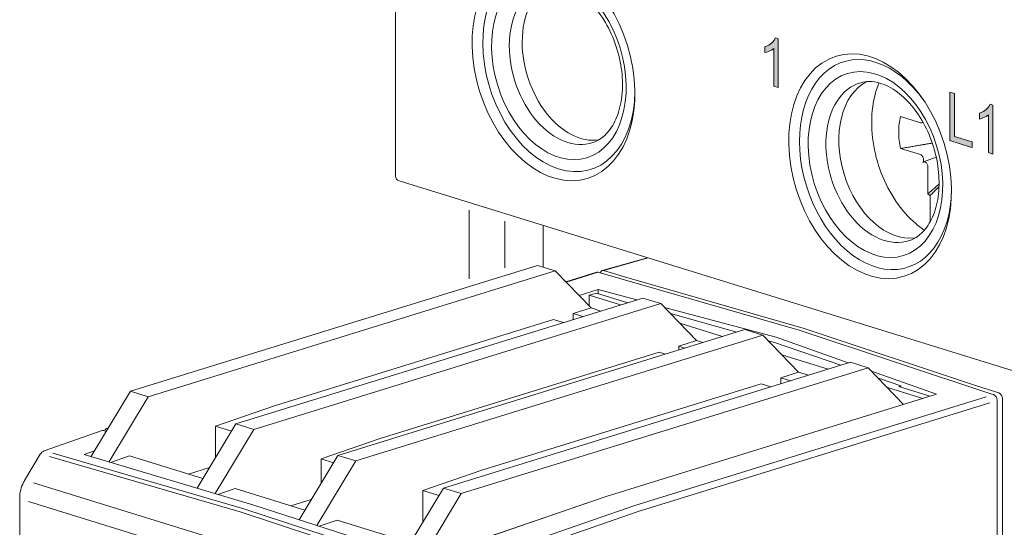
# Model space of a CAD drawing. Header units: millimetres. Extents: x -556 to 0, y 0 to 403.
# Tile 13 of 30: x -514 to -475, y 224 to 244. Entities that reach past the tile are written whole.
import ezdxf

# ---------------------------------------------------------------- set-up
doc = ezdxf.new("R2010")
doc.units = ezdxf.units.MM
doc.header["$LTSCALE"] = 2

# ---------------------------------------------------------------- blocks, each defined once
blk = doc.blocks.new('CGI1005-00')
h = blk.add_hatch(color=256)
h.dxf.hatch_style = 1
h.paths.add_polyline_path([(-484.18634188, 243.57417182), (-484.2947326, 243.61351201), (-484.35101933, 243.51929371), (-484.39715691, 243.46152903), (-484.44760375, 243.41050342), (-484.50159016, 243.3658014), (-484.55873913, 243.3274866), (-484.61856814, 243.29531487), (-484.71257075, 243.25547445), (-484.71257075, 243.0296835), (-484.64067024, 243.04872215), (-484.57762386, 243.07232218), (-484.51616261, 243.10034823), (-484.45660507, 243.13318336), (-484.36170436, 243.19890708), (-484.36170436, 241.70290562), (-484.18634188, 241.64871563)])
h.paths.add_polyline_path([(-477.2187945, 241.41675925), (-477.4081577, 241.47527569), (-477.4081577, 239.55414153), (-476.58475277, 239.29969542), (-476.5155061, 239.28028122), (-476.5155061, 239.5052191), (-477.2187945, 239.72254717)])
h.paths.add_polyline_path([(-475.70106051, 240.95207568), (-475.80945123, 240.99141586), (-475.86573796, 240.89719756), (-475.91187553, 240.83943288), (-475.96232237, 240.78840727), (-476.01630878, 240.74370525), (-476.07345776, 240.70539046), (-476.13328677, 240.67321872), (-476.22728937, 240.6333783), (-476.22728937, 240.40758736), (-476.15538887, 240.426626), (-476.09234248, 240.45022604), (-476.03088124, 240.47825208), (-475.97132369, 240.51108722), (-475.87642299, 240.57681094), (-475.87642299, 239.08080948), (-475.70106051, 239.02661949)])
at = {"color": 0, "linetype": 'Continuous', "lineweight": 0, "extrusion": (-0.707107, -0.218508, 0.672499)}
for p, q in [((-499.31633588, 238.15651756), (-499.31633588, 249.05962514)), ((-479.35354949, 240.51082769), (-478.56401636, 240.26393189)), ((-479.35354949, 240.51082769), (-478.56401636, 240.26393189)), ((-478.56401636, 239.00129544), (-479.35354949, 239.24235796)), ((-478.56401636, 239.00129544), (-479.35354949, 239.24235796)), ((-478.26861756, 237.44786533), (-478.26644904, 238.50911493)), ((-478.26861756, 237.44786533), (-478.26644904, 238.50911493)), ((-474.28522554, 230.27395102), (-499.17538424, 237.96543305)), ((-478.17876585, 236.35186907), (-478.17876585, 237.38723308)), ((-478.17876585, 236.35186907), (-478.17876585, 237.38723308)), ((-493.48270493, 236.2062984), (-493.48270493, 234.55947544)), ((-491.14784455, 234.42169298), (-489.35979813, 234.93225013)), ((-491.09190784, 234.42063826), (-489.33116023, 234.92340053)), ((-493.70696901, 234.62877685), (-509.79822392, 229.65630562)), ((-509.09111713, 229.43779761), (-492.99986222, 234.41026884)), ((-492.99986222, 234.41026884), (-493.70696901, 234.62877685)), ((-491.58564866, 232.94517183), (-492.99986222, 234.41026884)), ((-492.5828679, 233.97827105), (-491.36185431, 234.355585)), ((-492.56921384, 233.96412571), (-491.30404007, 234.35508591)), ((-491.30404007, 234.35508591), (-491.23209527, 234.33369821)), ((-483.35412461, 232.07368176), (-491.23209527, 234.33369821)), ((-490.1714351, 234.14700069), (-491.09190784, 234.42063826)), ((-483.15680368, 232.13183194), (-490.1714351, 234.14700069)), ((-491.29944968, 233.66981013), (-492.05865934, 233.43520144)), ((-491.29944968, 233.51225552), (-491.29944968, 233.66981013)), ((-491.29944968, 233.66981013), (-489.77982237, 233.26393736)), ((-489.535039, 233.33957958), (-505.62629391, 228.36710835)), ((-491.37351663, 233.53514346), (-491.65635934, 233.44774026)), ((-491.65635934, 233.01842668), (-491.65635934, 233.44774026)), ((-491.65635934, 233.44774026), (-490.42069151, 233.0658979)), ((-490.1378488, 233.15330111), (-491.37351663, 233.53514346)), ((-488.82793222, 233.12107157), (-489.535039, 233.33957958)), ((-504.91918713, 228.14860034), (-488.82793222, 233.12107157)), ((-491.58564866, 232.94517183), (-492.29275544, 232.72666382)), ((-491.19850897, 232.82553909), (-491.58564866, 232.94517183)), ((-487.41371865, 231.65597456), (-488.82793222, 233.12107157)), ((-488.68308534, 232.9710131), (-484.26709348, 231.79155886)), ((-493.0705729, 232.48630501), (-504.10143869, 229.07758002)), ((-492.68343321, 232.36667226), (-493.0705729, 232.48630501)), ((-492.29275544, 232.72666382), (-492.29275544, 232.48739833)), ((-492.29275544, 232.72666382), (-491.90561575, 232.60703108)), ((-485.82023416, 231.99652606), (-488.44827272, 232.72775191)), ((-501.59578525, 227.12161268), (-485.50453034, 232.09408391)), ((-488.07498698, 232.34103534), (-486.39018286, 231.82040223)), ((-484.79742356, 231.8755759), (-485.50453034, 232.09408391)), ((-475.74645676, 229.54837274), (-483.3541246, 232.07368176)), ((-476.38285287, 229.88609445), (-483.15680368, 232.13183194)), ((-500.88867847, 226.90310467), (-484.79742356, 231.8755759)), ((-487.41371865, 231.65597456), (-488.12082543, 231.43746655)), ((-487.16800032, 231.58004342), (-487.41371865, 231.65597456)), ((-483.38321, 230.41047889), (-484.79742356, 231.8755759)), ((-484.33004306, 231.58189507), (-484.58146976, 231.65185207)), ((-484.26709347, 231.79155886), (-481.41804889, 230.77848158)), ((-488.12082543, 231.43746655), (-488.12082543, 231.28560427)), ((-488.12082543, 231.43746655), (-487.8751071, 231.36153541)), ((-481.71852873, 230.6856282), (-484.33004306, 231.58189507)), ((-488.89864289, 231.19710773), (-499.92950868, 227.78838274)), ((-488.65292456, 231.12117659), (-488.89864289, 231.19710773)), ((-484.04447832, 231.09553967), (-482.21825285, 230.53120496)), ((-481.33260033, 230.80488664), (-497.42385524, 225.83241541)), ((-496.71674846, 225.6139074), (-480.62549355, 230.58637863)), ((-480.62549355, 230.58637863), (-481.33260033, 230.80488664)), ((-479.22940309, 229.14005678), (-480.62549355, 230.58637863)), ((-480.49363228, 230.44977298), (-477.93513151, 229.5400087)), ((-483.38321, 230.41047889), (-484.09031678, 230.19197088)), ((-484.09031678, 230.19197088), (-484.09031678, 229.95270539)), ((-484.09031678, 230.19197088), (-483.70317709, 230.07233813)), ((-482.99607031, 230.29084615), (-483.38321, 230.41047889)), ((-479.33817886, 229.86869655), (-480.22727578, 230.17383296)), ((-484.86813424, 229.95161206), (-495.89900003, 226.54288707)), ((-484.48099455, 229.83197932), (-484.86813424, 229.95161206)), ((-479.87254831, 229.80634239), (-478.47290294, 229.37382819)), ((-479.33817886, 229.86869655), (-479.42341203, 229.84235806)), ((-478.19006023, 229.46123139), (-479.42341203, 229.84235806)), ((-479.33817886, 229.81601956), (-479.33817886, 229.86869655)), ((-475.46238012, 229.59084858), (-476.38285287, 229.88609445)), ((-511.360447, 227.07236674), (-509.79822392, 229.65630562)), ((-510.64908676, 226.86089401), (-509.09111713, 229.43779761)), ((-509.79822392, 229.65630562), (-509.09111713, 229.43779761)), ((-477.93513151, 229.5400087), (-490.99331106, 225.5048093)), ((-475.67451196, 229.52529611), (-475.74645676, 229.54837274)), ((-475.53432473, 229.29177181), (-475.53432473, 216.06870001)), ((-475.32219269, 229.35729524), (-475.32219269, 216.13425241)), ((-506.43489107, 228.27431941), (-504.10143869, 229.07758002)), ((-510.73929996, 228.18482411), (-510.6743488, 228.20718279)), ((-507.16342159, 225.82467761), (-505.62629391, 228.36710835)), ((-506.45206135, 225.61320488), (-504.91918713, 228.14860034)), ((-506.43489107, 228.27431941), (-505.80085009, 228.07838998)), ((-506.43489107, 227.02967731), (-506.43489107, 228.27431941)), ((-505.62629391, 228.36710835), (-504.91918713, 228.14860034)), ((-510.91794584, 228.10156998), (-513.20648514, 227.30084201)), ((-510.75601922, 228.07209877), (-510.85698485, 228.10211377)), ((-502.26296106, 226.98512214), (-499.92950868, 227.78838274)), ((-513.98226863, 226.13157421), (-513.35978908, 227.17192176)), ((-511.22382814, 227.29833625), (-511.63212591, 227.15313128)), ((-504.91461147, 225.15615273), (-511.63212591, 227.15313128)), ((-509.82900362, 227.10594036), (-510.59101093, 226.84362926)), ((-506.93033684, 226.21020306), (-509.82900362, 227.10594036)), ((-503.13013652, 224.58377417), (-501.59578525, 227.12161268)), ((-502.26296106, 226.98512214), (-502.26296106, 226.01809455)), ((-501.77034144, 226.83289431), (-502.26296106, 226.98512214)), ((-501.59578525, 227.12161268), (-500.88867847, 226.90310467)), ((-506.66856075, 226.64318439), (-507.5000273, 226.38624709)), ((-502.42723264, 224.35831451), (-500.88867847, 226.90310467)), ((-498.2324524, 225.73962647), (-495.89900003, 226.54288707)), ((-505.65707361, 225.81674308), (-506.34274851, 225.58070843)), ((-502.89982819, 224.96470739), (-505.65707361, 225.81674308)), ((-497.42385524, 225.83241541), (-498.98300359, 223.25356218)), ((-497.42385524, 225.83241541), (-496.71674846, 225.6139074)), ((-514.17488385, 171.92179357), (-514.17488385, 225.43923963)), ((-502.64576227, 225.38493598), (-503.45273937, 225.13556634)), ((-496.71674846, 225.6139074), (-498.28009971, 223.02810252)), ((-498.2324524, 225.73962647), (-498.2324524, 224.49498437)), ((-497.59841143, 225.54369704), (-498.2324524, 225.73962647)), ((-496.18184274, 223.71871786), (-490.99331106, 225.5048093)), ((-498.19709707, 223.00147904), (-504.91461147, 225.15615273)), ((-498.23467375, 223.01353194), (-491.72707002, 225.2536898)), ((-491.68537785, 225.26657339), (-491.72707002, 225.2536898)), ((-491.72707002, 225.2536898), (-491.72482212, 225.25299516)), ((-502.332966, 224.32807805), (-501.62656495, 224.57124741)), ((-498.72789818, 223.67551012), (-501.62656495, 224.57124741))]:
    blk.add_line(p, q, dxfattribs=at)
at = {"linetype": 'Continuous', "lineweight": 0, "extrusion": (-0.707107, -0.218508, 0.672499)}
for p, q in [((-484.71257075, 243.25547445), (-484.61856814, 243.29531487)), ((-484.61856814, 243.29531487), (-484.55873913, 243.3274866)), ((-484.55873913, 243.3274866), (-484.50159016, 243.3658014)), ((-484.50159016, 243.3658014), (-484.44760375, 243.41050342)), ((-484.44760375, 243.41050342), (-484.39715691, 243.46152903)), ((-484.39715691, 243.46152903), (-484.35101933, 243.51929371)), ((-484.35101933, 243.51929371), (-484.2947326, 243.61351201)), ((-484.2947326, 243.61351201), (-484.18634188, 243.57417182)), ((-484.18634188, 243.57417182), (-484.18634188, 241.64871563)), ((-484.71257075, 243.0296835), (-484.71257075, 243.25547445)), ((-484.64067024, 243.04872215), (-484.71257075, 243.0296835)), ((-484.57762386, 243.07232218), (-484.64067024, 243.04872215)), ((-484.51616261, 243.10034823), (-484.57762386, 243.07232218)), ((-484.45660507, 243.13318336), (-484.51616261, 243.10034823)), ((-484.36170436, 243.19890708), (-484.45660507, 243.13318336)), ((-484.36170436, 241.70290562), (-484.36170436, 243.19890708)), ((-484.18634188, 241.64871563), (-484.36170436, 241.70290562)), ((-477.4081577, 241.47527569), (-477.2187945, 241.41675925)), ((-477.4081577, 239.55414153), (-477.4081577, 241.47527569)), ((-477.2187945, 241.41675925), (-477.2187945, 239.72254717)), ((-475.86573796, 240.89719756), (-475.80945123, 240.99141586)), ((-475.80945123, 240.99141586), (-475.70106051, 240.95207568)), ((-475.70106051, 240.95207568), (-475.70106051, 239.02661949)), ((-476.22728937, 240.6333783), (-476.13328677, 240.67321872)), ((-476.22728937, 240.40758736), (-476.22728937, 240.6333783)), ((-476.13328677, 240.67321872), (-476.07345776, 240.70539046)), ((-476.07345776, 240.70539046), (-476.01630878, 240.74370525)), ((-476.01630878, 240.74370525), (-475.96232237, 240.78840727)), ((-475.87642299, 240.57681094), (-475.97132369, 240.51108722)), ((-475.96232237, 240.78840727), (-475.91187553, 240.83943288)), ((-475.91187553, 240.83943288), (-475.86573796, 240.89719756)), ((-475.87642299, 239.08080948), (-475.87642299, 240.57681094)), ((-478.52623333, 240.26101114), (-478.45709141, 240.27298772)), ((-478.52623333, 240.26101114), (-478.45709141, 240.27298772)), ((-478.48537267, 240.28320236), (-478.47114533, 240.2979416)), ((-478.48537267, 240.28320236), (-478.47114533, 240.2979416)), ((-476.15538887, 240.426626), (-476.22728937, 240.40758736)), ((-476.09234248, 240.45022604), (-476.15538887, 240.426626)), ((-476.03088124, 240.47825208), (-476.09234248, 240.45022604)), ((-475.97132369, 240.51108722), (-476.03088124, 240.47825208)), ((-476.58475277, 239.29969542), (-477.4081577, 239.55414153)), ((-477.2187945, 239.72254717), (-476.5155061, 239.5052191)), ((-476.5155061, 239.5052191), (-476.5155061, 239.28028122)), ((-476.5155061, 239.28028122), (-476.58475277, 239.29969542)), ((-475.70106051, 239.02661949), (-475.87642299, 239.08080948)), ((-478.47062594, 238.9090292), (-478.48537267, 238.9334205)), ((-478.47062594, 238.9090292), (-478.48537267, 238.9334205)), ((-478.44164904, 238.71672097), (-477.93902429, 238.89731769)), ((-478.44164904, 238.71672097), (-477.93902429, 238.89731769)), ((-478.29884518, 238.62490142), (-478.31359191, 238.64929271)), ((-478.29884518, 238.62490142), (-478.31359191, 238.64929271))]:
    blk.add_line(p, q, dxfattribs=at)
at = {"color": 31, "linetype": 'Continuous', "lineweight": 0, "extrusion": (-0.707107, -0.218508, 0.672499)}
for p, q in [((-496.40811691, 234.09407625), (-496.40811691, 236.81030041)), ((-494.99390335, 234.53109227), (-494.99390335, 236.37328439)), ((-475.96036732, 229.43426473), (-489.86070609, 225.14152104)), ((-489.71866754, 224.90856883), (-475.82018009, 229.20074043)), ((-513.00153802, 227.08425787), (-505.45958086, 224.89016051)), ((-505.31511724, 225.0182833), (-512.85874313, 227.21286723)), ((-498.69012965, 221.42908517), (-513.62401757, 226.04391033)), ((-513.82967843, 225.30696549), (-498.89868234, 220.69303395)), ((-497.91058716, 222.593633), (-505.31511724, 225.0182833)), ((-489.86070651, 225.14152118), (-494.76338283, 223.44646112)), ((-505.45958086, 224.89016051), (-498.05668985, 222.46604581)), ((-494.62319517, 223.21287148), (-489.71866754, 224.90856883))]:
    blk.add_line(p, q, dxfattribs=at)
at = {"color": 0, "linetype": 'Continuous', "lineweight": 0}
blk.add_arc((-499.11633588, 238.15651756), 0.2, 180, 252.827962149, dxfattribs=at)
for centre, major_axis in [((-493.0705729, 242.41102367), (1.34335023, -4.34717266)), ((-492.85844087, 242.47657608), (-1.1107867, 3.59458125)), ((-480.55478287, 238.54343185), (1.34335023, -4.34717266)), ((-480.34265084, 238.60898426), (-1.1107867, 3.59458125))]:
    blk.add_ellipse(centre, major_axis=major_axis, ratio=0.672498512, dxfattribs=at)
for centre, major_axis, ratio, start_param, end_param in [((-492.85844087, 242.47657608), (-1.25477769, 4.06054589), 0.672498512, 5.1590617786, 7.4232508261), ((-492.51105783, 242.58392334), (0.96318827, -3.11694273), 0.672498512, 3.1257312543, 4.2816581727), ((-492.00991273, 242.73878569), (-0.95953588, 3.10512333), 0.672498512, 0.1104107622, 1.1400655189), ((-492.85844087, 242.47657608), (-1.25477769, 4.06054589), 0.672498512, 1.140065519, 4.2657161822), ((-492.51105783, 242.58392334), (0.96318827, -3.11694273), 0.672498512, 4.2816581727, 6.2990467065), ((-492.00991273, 242.73878569), (-0.95953588, 3.10512333), 0.672498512, 1.1400655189, 3.0311818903), ((-480.34265084, 238.60898426), (-1.25477769, 4.06054589), 0.672498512, 5.1590617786, 10.5489014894), ((-479.9952678, 238.71633152), (0.96318827, -3.11694273), 0.672498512, 3.1257312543, 6.2990467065), ((-479.4941227, 238.87119387), (-0.95953588, 3.10512333), 0.672498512, 0.1104107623, 3.0311818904), ((-477.79706643, 239.3956131), (-0.67905616, 2.19747189), 0.672498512, 0.845895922, 1.1400655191), ((-477.79706643, 239.3956131), (-0.67905616, 2.19747189), 0.672498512, 0.845895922, 1.1400655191), ((-477.79706643, 239.3956131), (0.67905616, -2.19747189), 0.672498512, 4.2816581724, 4.5758277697), ((-477.79706643, 239.3956131), (0.67905616, -2.19747189), 0.672498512, 4.2816581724, 4.5758277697), ((-477.79706643, 239.3956131), (0.67905616, -2.19747189), 0.672498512, 5.5582849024, 5.6155470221), ((-477.79706643, 239.3956131), (0.67905616, -2.19747189), 0.672498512, 5.5582849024, 5.6155470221), ((-491.30280595, 234.16450049), (-0.05904836, 0.19108451), 0.672498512, 5.8611811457, 6.2831853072), ((-491.09067391, 234.23002391), (-0.05902868, 0.19111693), 0.672431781, 5.8613330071, 7.1017977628), ((-475.67574608, 229.33547341), (-0.05904836, 0.19108451), 0.672498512, 4.2816581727, 5.8437278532), ((-475.46361405, 229.40099684), (-0.05902868, 0.19111693), 0.672431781, 4.2818113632, 5.8438823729), ((-510.85571885, 227.91145367), (-0.05905141, 0.19116196), 0.6722497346, 5.8614000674, 6.3080408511), ((-510.67753176, 227.99456877), (-0.05900408, 0.19115745), 0.6723483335, 5.9156941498, 7.1434967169)]:
    blk.add_ellipse(centre, major_axis=major_axis, ratio=ratio, start_param=start_param, end_param=end_param, dxfattribs=at)
at = {"linetype": 'Continuous', "lineweight": 0}
for centre, major_axis, ratio, start_param, end_param in [((-478.56432218, 240.41378596), (0.04724246, -0.15055782), 0.6696899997, 5.8477597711, 6.6331579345), ((-478.56432218, 240.41378596), (0.04724246, -0.15055782), 0.6696899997, 5.8477597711, 6.6331579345), ((-478.56432218, 238.85163038), (-0.04572683, 0.15033916), 0.6752958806, 5.0718484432, 5.8572466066), ((-478.56432218, 238.85163038), (-0.04572683, 0.15033916), 0.6752958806, 5.0718484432, 5.8572466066), ((-478.54957546, 238.82723909), (-0.04572683, 0.15033916), 0.6752958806, 3.5010521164, 5.0718484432), ((-478.54957546, 238.82723909), (-0.04572683, 0.15033916), 0.6752958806, 3.5010521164, 5.0718484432), ((-478.39254142, 238.56750259), (-0.04572683, 0.15033916), 0.6752958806, 5.0718484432, 6.64264477), ((-478.39254142, 238.56750259), (-0.04572683, 0.15033916), 0.6752958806, 5.0718484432, 6.64264477), ((-478.37779469, 238.5431113), (-0.04572683, 0.15033916), 0.6752958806, 4.2864502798, 5.0718484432), ((-478.37779469, 238.5431113), (-0.04572683, 0.15033916), 0.6752958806, 4.2864502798, 5.0718484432)]:
    blk.add_ellipse(centre, major_axis=major_axis, ratio=ratio, start_param=start_param, end_param=end_param, dxfattribs=at)
at = {"color": 0, "linetype": 'Continuous', "lineweight": 0}
for points, knots in [([(-493.44087864, 245.71074766), (-493.21260358, 245.77543255), (-492.96065863, 245.77499624), (-492.46168905, 245.63195514), (-492.22325088, 245.51305882), (-491.77138621, 245.17812455), (-491.55793928, 244.97019877), (-491.16846033, 244.4802282), (-490.9922832, 244.1988941), (-490.69625301, 243.58883409), (-490.5766925, 243.26003707), (-490.40805611, 242.59018119), (-490.35911405, 242.24922969), (-490.33565797, 241.5932763), (-490.36092454, 241.27834998), (-490.47785752, 240.7076347), (-490.56935224, 240.45206087), (-490.80285437, 240.0178705), (-490.94552194, 239.84206835), (-491.23037029, 239.60381476), (-491.36852466, 239.52663683), (-491.51474441, 239.47764636)], [4.2975195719, 4.2975195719, 4.2975195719, 4.2975195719, 4.6957778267, 4.6957778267, 5.0233127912, 5.0233127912, 5.3268478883, 5.3268478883, 5.6283979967, 5.6283979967, 5.9312993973, 5.9312993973, 6.2345907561, 6.2345907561, 6.5367716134, 6.5367716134, 6.8383590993, 6.8383590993, 7.1485421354, 7.1485421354, 7.407389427, 7.407389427, 7.407389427, 7.407389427]), ([(-480.92508861, 241.84315585), (-480.69681355, 241.90784074), (-480.4448686, 241.90740442), (-479.94589902, 241.76436332), (-479.70746085, 241.64546701), (-479.25559619, 241.31053273), (-479.04214925, 241.10260695), (-478.65267031, 240.61263638), (-478.47649318, 240.33130228), (-478.18046298, 239.72124227), (-478.06090248, 239.39244525), (-477.89226608, 238.72258938), (-477.84332402, 238.38163787), (-477.81986794, 237.72568448), (-477.84513451, 237.41075816), (-477.96206749, 236.84004288), (-478.05356222, 236.58446905), (-478.28706434, 236.15027868), (-478.42973191, 235.97447653), (-478.71458026, 235.73622294), (-478.85273463, 235.65904502), (-478.99895438, 235.61005454)], [4.2975195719, 4.2975195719, 4.2975195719, 4.2975195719, 4.6957778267, 4.6957778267, 5.0233127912, 5.0233127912, 5.3268478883, 5.3268478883, 5.6283979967, 5.6283979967, 5.9312993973, 5.9312993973, 6.2345907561, 6.2345907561, 6.5367716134, 6.5367716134, 6.8383590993, 6.8383590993, 7.1485421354, 7.1485421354, 7.407389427, 7.407389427, 7.407389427, 7.407389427]), ([(-480.20444932, 241.83811862), (-480.20456255, 241.83784204), (-480.20467575, 241.83756543), (-480.34130661, 241.50356638), (-480.42968118, 241.13169782), (-480.507921, 240.34305504), (-480.49651531, 239.92579045), (-480.37575324, 239.09066421), (-480.26643777, 238.67292843), (-479.96099804, 237.87781935), (-479.76497106, 237.50055067), (-479.30367465, 236.82336444), (-479.03840474, 236.52357241), (-478.63864079, 236.1842968), (-478.52408953, 236.09809232), (-478.40678988, 236.02077045)], [2.6869506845, 2.6869506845, 2.6869506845, 2.6869506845, 2.6872206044, 2.6872206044, 3.0128431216, 3.0128431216, 3.3424362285, 3.3424362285, 3.6718581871, 3.6718581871, 4.0011390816, 4.0011390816, 4.330810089, 4.330810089, 4.4576962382, 4.4576962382, 4.4576962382, 4.4576962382]), ([(-480.20444932, 241.83811862), (-480.20456255, 241.83784204), (-480.20467575, 241.83756543), (-480.34130661, 241.50356638), (-480.42968118, 241.13169782), (-480.507921, 240.34305504), (-480.49651531, 239.92579045), (-480.37575324, 239.09066421), (-480.26643777, 238.67292843), (-479.96099804, 237.87781935), (-479.76497106, 237.50055067), (-479.30367465, 236.82336444), (-479.03840474, 236.52357241), (-478.63864079, 236.1842968), (-478.52408953, 236.09809232), (-478.40678988, 236.02077045)], [2.6869506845, 2.6869506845, 2.6869506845, 2.6869506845, 2.6872206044, 2.6872206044, 3.0128431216, 3.0128431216, 3.3424362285, 3.3424362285, 3.6718581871, 3.6718581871, 4.0011390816, 4.0011390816, 4.330810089, 4.330810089, 4.4576962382, 4.4576962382, 4.4576962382, 4.4576962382]), ([(-513.35978908, 227.17192176), (-513.34231689, 227.20112296), (-513.32016782, 227.22781671), (-513.26874772, 227.27182825), (-513.23852677, 227.28963109), (-513.20648514, 227.30084201)], [0, 0, 0, 0, 0.10269227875, 0.10269227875, 0.20679273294, 0.20679273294, 0.20679273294, 0.20679273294]), ([(-514.17488385, 225.43923963), (-514.17488385, 225.54576475), (-514.16074261, 225.65678368), (-514.10753467, 225.86811024), (-514.06842295, 225.97122426), (-514.00756121, 226.08785431), (-513.99519261, 226.10997442), (-513.98226863, 226.13157421)], [0, 0, 0, 0, 0.3312019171, 0.3312019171, 0.65446096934, 0.65446096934, 0.73191632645, 0.73191632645, 0.73191632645, 0.73191632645])]:
    blk.add_open_spline(points, degree=3, knots=knots, dxfattribs=at)
for points, weights in [([(-478.09480848, 239.45721307), (-478.62711085, 239.36679716), (-479.35354949, 239.24235796)], [1.04569607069, 1.07254680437, 1.07417456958]), ([(-478.09480848, 239.45721307), (-478.62711085, 239.36679716), (-479.35354949, 239.24235796)], [1.04569607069, 1.07254680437, 1.07417456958]), ([(-478.26861756, 237.44786533), (-478.03348576, 237.65679214), (-477.82913645, 237.83879813)], [1.07417456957, 1.07344005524, 1.06756968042]), ([(-478.26861756, 237.44786533), (-478.03348576, 237.65679214), (-477.82913645, 237.83879813)], [1.07417456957, 1.07344005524, 1.06756968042]), ([(-478.17876585, 237.38723308), (-477.99490912, 237.57088328), (-477.83181996, 237.73462552)], [1, 1.00467511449, 1.00597846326]), ([(-478.17876585, 237.38723308), (-477.99490912, 237.57088328), (-477.83181996, 237.73462552)], [1, 1.00467511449, 1.00597846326])]:
    blk.add_rational_spline(points, weights, degree=2, dxfattribs=at)

msp = doc.modelspace()

# ---------------------------------------------------------------- block references
msp.add_blockref('CGI1005-00', (0, 0))

doc.saveas('drawing.dxf')
